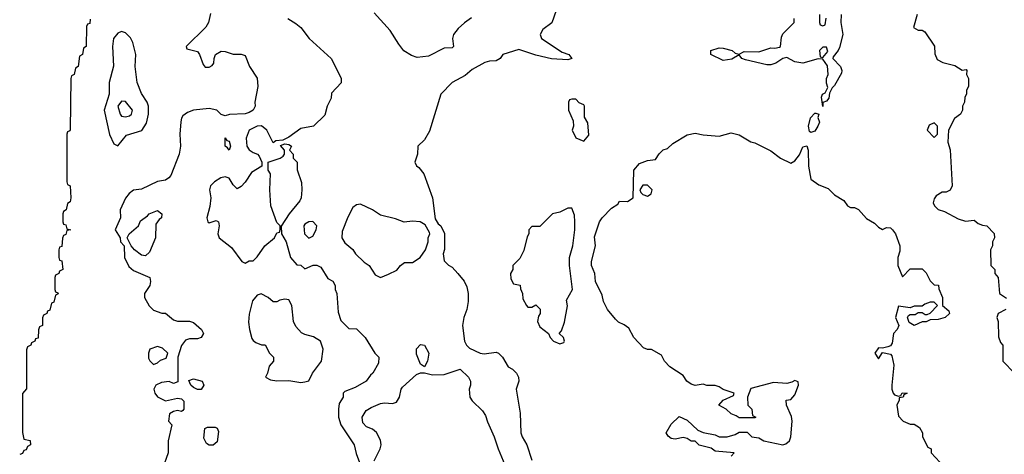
# Model space of a CAD drawing. Header units: inches. Extents: x 2671394 to 2765652, y 830470 to 955458.
# Tile 143 of 256: x 2672558 to 2677502, y 886783 to 888965. Entities that reach past the tile are written whole.
import ezdxf

# ---------------------------------------------------------------- set-up
doc = ezdxf.new("R2010")
doc.units = ezdxf.units.IN
doc.header["$MEASUREMENT"] = 0
doc.layers.add('C6878', color=7, linetype='Continuous')

msp = doc.modelspace()

# ---------------------------------------------------------------- linework, layer by layer
at = {"layer": 'C6878', "color": 2}
for points, elevation in [([(2673515.9, 888995.9), (2673506.8, 888950), (2673492.5, 888927.5), (2673394, 888830), (2673398, 888818), (2673450, 888804.7), (2673461, 888790), (2673479.8, 888739.8), (2673490, 888726), (2673510, 888726.8), (2673524.7, 888735.3), (2673533.2, 888746.8), (2673534, 888770), (2673542, 888790), (2673570, 888806), (2673590, 888804.7), (2673630, 888791.3), (2673670, 888791.3), (2673690, 888784.7), (2673711.3, 888730), (2673750.6, 888670.6), (2673754, 888630), (2673738, 888550), (2673741, 888530), (2673731, 888510), (2673710, 888499.3), (2673690, 888492.7), (2673610.8, 888489.2), (2673590, 888482), (2673570, 888488), (2673548, 888510), (2673510, 888519.3), (2673430, 888509.6), (2673400.7, 888499.3), (2673378, 888482), (2673370.7, 888470), (2673367.9, 888452.1), (2673361.6, 888390), (2673364.9, 888330), (2673358, 888290), (2673317, 888183), (2673306.8, 888170), (2673290, 888159.5), (2673250, 888152.3), (2673170, 888114), (2673130, 888108.7), (2673107.1, 888092.9), (2673090, 888068), (2673062, 888010), (2673064.7, 887970), (2673038, 887910), (2673062, 887870), (2673064.7, 887850), (2673082, 887830), (2673084, 887770), (2673105.5, 887725.5), (2673130, 887706), (2673211, 887670), (2673214.8, 887650), (2673210.7, 887630), (2673184, 887590), (2673184, 887570), (2673208.5, 887528.5), (2673230, 887506), (2673271.6, 887491.6), (2673290, 887491.3), (2673330, 887458), (2673350, 887451.3), (2673410, 887451.3), (2673430, 887444.7), (2673471.3, 887410), (2673481, 887390), (2673470, 887368.7), (2673450, 887362), (2673410, 887362), (2673390, 887355.3), (2673371.1, 887328.9), (2673351.3, 887270), (2673352.7, 887147.3), (2673330, 887138), (2673308.4, 887148.4), (2673270, 887144), (2673242, 887130), (2673231, 887110), (2673236, 887090), (2673250, 887071.3), (2673290, 887051.3), (2673350, 887064.7), (2673370, 887062), (2673382, 887050), (2673382, 887010), (2673376.9, 887003.1), (2673370, 886998), (2673350, 887002), (2673330, 886998), (2673310, 886986), (2673306, 886950), (2673322, 886930), (2673302.8, 886850), (2673303.1, 886790), (2673275.6, 886710)], 2), ([(2674826.4, 888973.6), (2674790.7, 888949.3), (2674759.8, 888920.2), (2674736, 888890), (2674731, 888870), (2674736, 888830), (2674730, 888824), (2674690, 888822), (2674610, 888781.6), (2674554.5, 888774.5), (2674524.8, 888784.8), (2674487.6, 888807.6), (2674461.3, 888841.3), (2674419, 888910), (2674338.6, 888998.6)], 6), ([(2675251.3, 889010), (2675230.6, 888949.4), (2675185.4, 888914.6), (2675172, 888890), (2675178, 888870), (2675281.8, 888801.8), (2675314.8, 888790), (2675330.6, 888770), (2675310, 888763.6), (2675228.7, 888768.7), (2675150, 888786.3), (2675064.5, 888815.5), (2674984.7, 888790), (2674970.7, 888769.3), (2674950, 888758), (2674916.4, 888756.4), (2674894, 888750), (2674830, 888715.3), (2674795.3, 888684.7), (2674730, 888648.7), (2674672, 888590), (2674615.2, 888404.8), (2674590, 888362), (2674558, 888330), (2674556, 888290), (2674542, 888250), (2674551.1, 888231.1), (2674562.8, 888222.8), (2674586.8, 888190), (2674630.7, 888070), (2674644.7, 887964.7), (2674659.6, 887939.6), (2674672, 887930), (2674691.1, 887891.1), (2674691.6, 887811.6), (2674684.7, 887790), (2674690, 887754), (2674711.6, 887731.6), (2674730, 887722), (2674758, 887690), (2674790, 887652), (2674803.5, 887623.5), (2674810.6, 887590.6), (2674810.7, 887550), (2674804, 887510), (2674787.7, 887470), (2674782, 887430), (2674790.8, 887350), (2674801, 887330), (2674815.9, 887315.9), (2674870, 887290.6), (2674890, 887287.3), (2674950, 887294.8), (2674962, 887290), (2674982, 887270), (2675010, 887222), (2675032, 887210), (2675052, 887190), (2675062, 887170), (2675064.7, 887150), (2675051, 887110), (2675070.8, 886990), (2675074.8, 886890), (2675081, 886870), (2675104.7, 886830), (2675130, 886754)], 10), ([(2676682.8, 888990), (2676681.6, 888950), (2676690.6, 888890), (2676674.6, 888825.4), (2676667.7, 888810), (2676642, 888778), (2676641, 888770), (2676678.7, 888730), (2676685.7, 888710), (2676683.7, 888696.3), (2676650, 888634), (2676636.8, 888623.2), (2676623.6, 888596.4), (2676621, 888570), (2676610, 888555.3), (2676591.6, 888548.4), (2676590, 888528.7), (2676584.5, 888575.5), (2676589.2, 888590), (2676602, 888598), (2676616.4, 888623.6), (2676610, 888646), (2676609.7, 888670), (2676616.9, 888690), (2676613.6, 888733.6), (2676590, 888766), (2676568, 888768), (2676490, 888746), (2676450, 888753.2), (2676410, 888774), (2676390, 888769.2), (2676354.2, 888745.8), (2676330, 888738.4), (2676310, 888738.4), (2676202.4, 888762.4), (2676184, 888770), (2676170, 888788.7), (2676133.7, 888766.3), (2676090, 888759.1), (2676028, 888790), (2676028.7, 888810), (2676070, 888823.1), (2676090, 888822.4), (2676134.8, 888810), (2676150, 888797.3), (2676170, 888791), (2676195.9, 888804.1), (2676270, 888803.7), (2676330, 888822.8), (2676350, 888821), (2676373.2, 888826.8), (2676378, 888830), (2676383.1, 888876.9), (2676390, 888894), (2676446, 888950), (2676446, 888970)], 10), ([(2676574, 888990), (2676574, 888950), (2676578, 888938), (2676590, 888934), (2676602, 888938), (2676607.3, 888972.7)], 10), ([(2677064.7, 888990), (2677046, 888926), (2677070, 888912), (2677090, 888912), (2677103.6, 888903.6), (2677151.6, 888831.6), (2677152.7, 888792.7), (2677164.7, 888764.7), (2677194, 888750), (2677254.4, 888734.4), (2677290, 888712), (2677310, 888714), (2677314, 888710), (2677312, 888690), (2677322, 888670), (2677322, 888630), (2677312, 888610), (2677312, 888590), (2677303.6, 888576.4), (2677302, 888550), (2677292, 888530), (2677291.3, 888510), (2677282, 888490), (2677251.6, 888468.4), (2677222, 888410), (2677218, 888350), (2677230.7, 888310.7), (2677241, 888130), (2677230, 888108), (2677210, 888098), (2677190, 888098), (2677159.6, 888080.4), (2677150, 888066), (2677145.4, 888045.4), (2677151.3, 888030), (2677170, 888011.3), (2677202, 888002), (2677270, 887964.7), (2677307.3, 887952.7), (2677350, 887958), (2677370, 887942), (2677392.7, 887932.7), (2677414, 887930), (2677451.6, 887891.6), (2677452, 887870), (2677442, 887850), (2677442, 887830), (2677432, 887810), (2677434, 887730), (2677454, 887710), (2677454, 887690), (2677471.1, 887671.1), (2677478, 887590), (2677513.2, 887566.8)], 14), ([(2672912, 888968), (2672910, 888946), (2672898, 888942), (2672894, 888930), (2672892, 888830), (2672878, 888822), (2672874, 888790), (2672858, 888782), (2672852, 888730), (2672838, 888722), (2672832, 888690), (2672818, 888682), (2672814, 888670), (2672811.6, 888411.6), (2672810, 888406), (2672798, 888402), (2672794, 888390), (2672794, 888150), (2672798, 888138), (2672812, 888130), (2672814, 888070), (2672812, 888050), (2672798, 888042), (2672792, 888010), (2672778, 888002), (2672774, 887990), (2672774, 887950), (2672778, 887938), (2672790, 887934), (2672794, 887914), (2672814, 887910), (2672794, 887906), (2672790, 887886), (2672778, 887882), (2672772.7, 887867.3), (2672770, 887826), (2672758, 887822), (2672754, 887810), (2672754, 887770), (2672758, 887758), (2672770, 887754), (2672774, 887710), (2672758, 887702), (2672754, 887690), (2672738, 887682), (2672734, 887670), (2672734, 887610), (2672738, 887598), (2672750, 887594), (2672751.1, 887588.9), (2672738, 887582), (2672730, 887546), (2672718, 887542), (2672710, 887506), (2672698, 887502), (2672694, 887490), (2672678, 887482), (2672672.7, 887467.3), (2672672, 887430), (2672658, 887422), (2672652.7, 887407.3), (2672650, 887366), (2672638, 887362), (2672634, 887350), (2672618, 887342), (2672614, 887330), (2672598, 887322), (2672592.7, 887307.3), (2672591.6, 887111.6), (2672572.7, 887087.3), (2672572.7, 886892.7), (2672578, 886858), (2672610, 886852), (2672612, 886830), (2672598, 886822), (2672590, 886806), (2672578, 886802), (2672572.7, 886787.3), (2672558, 886782)], -2), ([(2673904.7, 888970), (2673945.4, 888945.4), (2673970, 888924.7), (2674011.3, 888870), (2674122, 888770), (2674171.6, 888671.6), (2674171.6, 888648.4), (2674123.6, 888596.4), (2674122, 888570), (2674102, 888530), (2674090, 888486), (2674034, 888430), (2673970, 888419), (2673910, 888375.3), (2673879.6, 888360.4), (2673843.6, 888356.4), (2673830, 888346), (2673799.3, 888410), (2673771.9, 888431.9), (2673750, 888429.5), (2673710.4, 888409.6), (2673694.9, 888370), (2673698, 888330), (2673710, 888310.8), (2673730, 888297.3), (2673752, 888290), (2673759.8, 888279.8), (2673774, 888250), (2673774, 888230), (2673722, 888198), (2673690, 888148.7), (2673670, 888128), (2673650, 888115.3), (2673630, 888135.3), (2673610, 888169), (2673590, 888175.1), (2673568.5, 888171.5), (2673536, 888150), (2673516, 888130), (2673510.8, 888110), (2673518, 888070), (2673512.8, 888027.2), (2673498, 887970), (2673502, 887950), (2673510, 887944.7), (2673544, 887956), (2673556, 887950), (2673558.8, 887930), (2673553.4, 887890), (2673558.8, 887870), (2673621.1, 887821.1), (2673674, 887750), (2673690, 887742), (2673710, 887754), (2673730, 887754), (2673750, 887774), (2673789, 887830), (2673838, 887870), (2673850, 887894), (2673862, 887898), (2673866, 887910), (2673866, 887930), (2673850, 887946), (2673819, 888030), (2673814, 888110), (2673818, 888190), (2673806, 888210), (2673806, 888250), (2673866, 888270), (2673880.4, 888279.6), (2673888, 888290), (2673888, 888310), (2673867.3, 888332.7), (2673890, 888342), (2673910, 888338), (2673922, 888330), (2673912, 888310), (2673931.3, 888290), (2673931.3, 888270), (2673951, 888250), (2673951.1, 888211.1), (2673972.7, 888147.3), (2673974, 888110), (2673972, 888070), (2673965.4, 888054.6), (2673910.7, 887989.3), (2673871.6, 887928.4), (2673872, 887890), (2673896, 887850), (2673918, 887770), (2673950, 887734), (2673970, 887732), (2673990, 887714), (2674031.6, 887731.6), (2674050, 887732), (2674070, 887722), (2674105.4, 887665.4), (2674130, 887652), (2674142, 887630), (2674142, 887610), (2674151, 887590), (2674156.9, 887496.9), (2674170, 887454), (2674210, 887414), (2674250, 887412), (2674292, 887370), (2674342, 887290), (2674362, 887270), (2674359.6, 887240.4), (2674332, 887190), (2674319.6, 887180.4), (2674298, 887150), (2674242, 887118), (2674190, 887098), (2674182, 887090), (2674182, 887070), (2674162.8, 887037.2), (2674158, 887010), (2674158, 886970), (2674171.3, 886930), (2674238, 886830), (2674247.5, 886787.5), (2674290, 886674)], 6), ([(2676130, 886774), (2676146, 886790), (2676050, 886799), (2676030, 886814), (2675970, 886828.7), (2675950, 886848), (2675930, 886848.7), (2675910, 886862), (2675890, 886868), (2675850, 886859), (2675830, 886862), (2675813.6, 886873.6), (2675804, 886890), (2675830, 886934), (2675870, 886972), (2675910, 886954), (2675963.6, 886903.6), (2675990, 886892), (2676050, 886881), (2676070, 886871.3), (2676110, 886871.3), (2676150, 886882), (2676170, 886894), (2676210, 886894), (2676234, 886870), (2676270, 886864.7), (2676294, 886850), (2676390, 886830.4), (2676404.9, 886835.1), (2676422.9, 886850), (2676429.4, 886870), (2676436.2, 886950), (2676433.3, 886973.3), (2676408, 887030), (2676406, 887054), (2676430, 887058), (2676450, 887082), (2676468, 887130), (2676467.3, 887147.3), (2676450, 887153.2), (2676435.3, 887144.7), (2676410, 887139), (2676343.1, 887143.1), (2676230, 887114), (2676212, 887070), (2676214, 887030), (2676234, 887010), (2676238, 886978), (2676254, 886970), (2676250, 886966), (2676170, 886966), (2676156.4, 886976.4), (2676130, 886986), (2676106, 887010), (2676068, 887030), (2676090, 887054), (2676142, 887078), (2676146, 887090), (2676090, 887108), (2676070, 887122), (2676050, 887128.7), (2676009, 887129), (2675990, 887135.3), (2675950, 887128), (2675930, 887135.3), (2675908.7, 887150), (2675890, 887178), (2675822, 887222), (2675795.3, 887250), (2675780.4, 887280.4), (2675730, 887308.7), (2675710, 887308.7), (2675690, 887318), (2675642, 887370), (2675615.9, 887415.9), (2675593.4, 887433.4), (2675565.6, 887445.6), (2675550, 887461.2), (2675508.7, 887510), (2675489, 887550), (2675482, 887582), (2675449.2, 887650), (2675445.2, 887690), (2675429.3, 887730.7), (2675429.2, 887750), (2675449, 887830), (2675444.7, 887875.3), (2675468.7, 887950), (2675482, 887970), (2675530, 888018), (2675562, 888038), (2675570, 888054), (2675610, 888052), (2675638, 888070), (2675642, 888210), (2675670, 888242), (2675710, 888258), (2675750, 888262), (2675768.9, 888291.1), (2675789, 888311), (2675810, 888318), (2675837.5, 888342.5), (2675910, 888386), (2675950, 888394.8), (2675990, 888386.8), (2676070, 888380.7), (2676130, 888396), (2676170, 888386), (2676230, 888351), (2676250, 888346), (2676330, 888306.8), (2676378, 888270), (2676430, 888244), (2676450, 888255.5), (2676474.3, 888285.7), (2676490, 888326), (2676510, 888330.6), (2676517.6, 888310), (2676518, 888230), (2676530, 888164.7), (2676570, 888136), (2676617.3, 888117.3), (2676650, 888084.7), (2676696.9, 888056.9), (2676714, 888030), (2676730, 888022), (2676750, 888022), (2676770, 888012), (2676810, 887966), (2676850, 887942.8), (2676870, 887922.8), (2676890, 887910.8), (2676910, 887920.7), (2676930, 887919.1), (2676940.7, 887910), (2676956.4, 887890), (2676978, 887830), (2676976.9, 887803.1), (2676967.7, 887770), (2676967.7, 887730), (2676990, 887674), (2677030, 887714), (2677090, 887714), (2677110, 887694), (2677130, 887654), (2677150, 887634), (2677171.6, 887631.6), (2677172.7, 887612.7), (2677192, 887570), (2677192, 887530), (2677223.6, 887503.6), (2677226, 887490), (2677204.7, 887470), (2677170, 887459.3), (2677130, 887458), (2677110, 887448), (2677090, 887448), (2677050, 887429.2), (2677024.7, 887444.7), (2677015.3, 887470), (2677021.2, 887478.8), (2677030, 887484.7), (2677054.6, 887485.4), (2677070, 887494), (2677090, 887494), (2677104.7, 887484.7), (2677115.3, 887484.7), (2677130, 887492), (2677166, 887530), (2677150, 887546), (2677130, 887546), (2677103.6, 887536.4), (2677090, 887526), (2677050, 887526), (2677030, 887518), (2676970, 887526), (2676956, 887470), (2676972, 887430), (2676964.7, 887410), (2676945.5, 887390), (2676938.8, 887341.2), (2676930, 887328), (2676916.9, 887323.1), (2676890, 887315.3), (2676870, 887318), (2676852, 887290), (2676870, 887262), (2676890, 887294), (2676930, 887286), (2676937.5, 887277.5), (2676947.7, 887230), (2676937.3, 887130), (2676937.3, 887110), (2676944, 887090), (2676950, 887081), (2676970, 887074), (2676982, 887078), (2676988.9, 887091.1), (2677014, 887090), (2676998, 887082), (2676994, 887070), (2676974, 887066), (2676974, 887054), (2676962.8, 887030), (2676970, 886974), (2676994, 886950), (2677030, 886934), (2677050, 886934), (2677076.9, 886916.9), (2677091.3, 886890), (2677092, 886870), (2677118, 886818), (2677134, 886810), (2677134, 886790), (2677199.6, 886719.6)], 10), ([(2677510.3, 887509.7), (2677470.8, 887490), (2677464.7, 887470), (2677471.3, 887450), (2677472.7, 887372.7), (2677483.6, 887343.6), (2677494, 887330), (2677494, 887250), (2677554, 887190)], 14), ([(2674337.6, 886750), (2674368.2, 886810), (2674373.5, 886830), (2674370, 886853.2), (2674350, 886892), (2674330, 886909.3), (2674300.2, 886920.2), (2674280.2, 886940.2), (2674277.2, 886970), (2674298, 887002), (2674322.3, 887017.7), (2674370, 887037.3), (2674390, 887040.7), (2674430, 887038), (2674450, 887044.9), (2674464.5, 887070), (2674474, 887110), (2674480.4, 887119.6), (2674550, 887183.8), (2674570, 887191.3), (2674590, 887192), (2674630, 887181.6), (2674690, 887183.8), (2674770, 887210.8), (2674811, 887170), (2674821, 887150), (2674821, 887130), (2674814.8, 887110), (2674818.8, 887070), (2674830.5, 887050.5), (2674881.1, 887001.1), (2674897.5, 886977.5), (2674906.2, 886946.2), (2674940.7, 886870), (2674960.5, 886810), (2675027.3, 886650)], 6)]:
    msp.add_lwpolyline(points, dxfattribs=dict(at, elevation=elevation))
for points, elevation in [([(2673070, 888904.5), (2673050, 888897), (2673028.8, 888870), (2673024.2, 888830), (2673028.3, 888731.7), (2673007.7, 888650), (2673006.9, 888590), (2672983, 888510), (2673008.4, 888388.4), (2673030, 888342), (2673050, 888332), (2673094.5, 888385.5), (2673171.3, 888408.7), (2673195.1, 888444.9), (2673205.6, 888490), (2673204.5, 888530), (2673198, 888550), (2673170, 888594), (2673147.6, 888650), (2673138, 888730), (2673140.5, 888790), (2673126, 888850), (2673113.9, 888873.9), (2673090, 888899.3)], 2), ([(2676610, 888826), (2676590, 888826), (2676574, 888810), (2676578, 888778), (2676590, 888774), (2676615.3, 888804.7)], 10), ([(2673070, 888556), (2673050.7, 888530), (2673062, 888490), (2673070, 888480.7), (2673090, 888477.3), (2673110, 888482.8), (2673119, 888490), (2673125.2, 888510), (2673090, 888553.2)], 6), ([(2675350, 888566), (2675330, 888566), (2675318, 888562), (2675314, 888550), (2675314, 888510), (2675336.9, 888456.9), (2675338, 888430), (2675331.3, 888410), (2675350, 888372), (2675390, 888354), (2675415.3, 888384.7), (2675410, 888446), (2675394.6, 888474.6), (2675394, 888530), (2675390, 888538), (2675367.3, 888547.3)], 14), ([(2676530, 888398), (2676523.3, 888403.3), (2676518.9, 888430), (2676528.2, 888471.8), (2676550, 888494.8), (2676555.3, 888495.3), (2676570.8, 888490.8), (2676566, 888474), (2676573.4, 888450), (2676566.4, 888430), (2676550, 888405.1)], 10), ([(2677150, 888446), (2677125.4, 888434.6), (2677114, 888410), (2677150, 888374), (2677166, 888390), (2677166, 888430)], 14), ([(2673610, 888309.2), (2673602, 888322), (2673589.2, 888330), (2673590, 888372), (2673598, 888358), (2673610, 888354), (2673616, 888330)], 2), ([(2675710, 888134), (2675686.4, 888133.6), (2675671.3, 888110), (2675676.9, 888096.9), (2675686.4, 888086.4), (2675710, 888078), (2675728.9, 888091.1), (2675734, 888110)], 10), ([(2673190, 887779), (2673170, 887782), (2673135.3, 887810), (2673118, 887830), (2673098, 887870), (2673108, 887890), (2673155.3, 887930), (2673165.2, 887954.8), (2673200.4, 887979.6), (2673208, 887990), (2673250, 888006), (2673271.3, 887990), (2673270.7, 887970), (2673258, 887962), (2673242, 887938), (2673240.7, 887870), (2673210, 887798)], 2), ([(2674270, 888039), (2674250, 888035.3), (2674230, 888022), (2674206.2, 887973.8), (2674178, 887902), (2674176, 887870), (2674190, 887844.7), (2674230.7, 887810.7), (2674244.7, 887790), (2674287.1, 887747.1), (2674312, 887730), (2674343, 887683), (2674370, 887670.8), (2674410, 887686.8), (2674452.5, 887707.5), (2674470, 887731), (2674490, 887746), (2674530, 887746), (2674568.7, 887770), (2674595.3, 887810), (2674608.7, 887850), (2674608.7, 887870), (2674618, 887890), (2674616.4, 887896.4), (2674594.6, 887934.6), (2674569.1, 887949.1), (2674530, 887953.2), (2674488.9, 887948.9), (2674445.6, 887965.6), (2674370, 887982.7), (2674328.7, 888010)], 10), ([(2675330, 888018), (2675310, 888018), (2675270, 887998), (2675234, 887990), (2675170, 887926), (2675130, 887926), (2675114, 887910), (2675114, 887890), (2675105.4, 887874.6), (2675090, 887806), (2675070, 887766), (2675034, 887730), (2675034, 887710), (2675022, 887690), (2675023.6, 887663.6), (2675038, 887638), (2675071.6, 887631.6), (2675072.7, 887612.7), (2675082, 887590), (2675083.6, 887563.6), (2675102, 887530), (2675110, 887522), (2675130, 887522), (2675150, 887534), (2675171.6, 887511.6), (2675172, 887490), (2675163.6, 887476.4), (2675158, 887450), (2675170, 887422), (2675214, 887390), (2675222, 887370), (2675238, 887350), (2675270, 887338), (2675290, 887344.7), (2675293.2, 887350), (2675288, 887370), (2675266, 887390), (2675278, 887402), (2675294.2, 887445.8), (2675308, 887528), (2675303.1, 887556.9), (2675334, 887610), (2675319.3, 887730), (2675319.3, 887770), (2675335.1, 887830), (2675346, 887910), (2675346, 887950), (2675344, 887984)], 14), ([(2674030, 887951.6), (2674010, 887949.3), (2673990, 887938), (2673984.4, 887930), (2673988.4, 887890), (2674010, 887867.3), (2674030, 887878), (2674046, 887910), (2674049.2, 887930)], 10), ([(2673770, 887588), (2673750, 887582), (2673727.5, 887552.5), (2673710, 887486), (2673706.8, 887446.8), (2673711.3, 887410), (2673723.6, 887363.6), (2673730, 887354), (2673743.6, 887343.6), (2673772.7, 887332.7), (2673790, 887332), (2673812, 887290), (2673832, 887270), (2673832, 887250), (2673810, 887226), (2673802, 887190), (2673792, 887170), (2673817.3, 887157.3), (2673849.1, 887150.9), (2673910, 887154), (2673970, 887144), (2673990, 887146.8), (2674010, 887152), (2674028.7, 887190), (2674074, 887250), (2674082, 887310), (2674068, 887350), (2674032.9, 887372.9), (2673990, 887384), (2673972.9, 887392.9), (2673945.1, 887425.1), (2673933.2, 887450), (2673924, 887530), (2673910, 887558), (2673890, 887562), (2673863.6, 887556.4), (2673850, 887548.7), (2673830, 887548), (2673806, 887570)], 6), ([(2673250, 887324), (2673212, 887310), (2673204.7, 887290), (2673205.4, 887265.4), (2673211.6, 887251.6), (2673230, 887234), (2673250, 887242), (2673264.7, 887255.3), (2673294, 887266), (2673302, 887290), (2673275.1, 887315.1)], 2), ([(2674590, 887222), (2674570, 887235.3), (2674550, 887286), (2674550, 887312), (2674570, 887334), (2674591.1, 887331.1), (2674612, 887290), (2674606, 887250)], 6), ([(2673470, 887108), (2673450, 887108.7), (2673430, 887118), (2673418, 887130), (2673407.3, 887152.7), (2673430, 887162), (2673474, 887150), (2673482, 887130)], 2), ([(2673510, 886828), (2673496.4, 886836.4), (2673483.1, 886863.1), (2673488.4, 886911.6), (2673500.4, 886919.6), (2673539.6, 886919.6), (2673550, 886914), (2673556.9, 886896.9), (2673550, 886846), (2673530, 886828)], 2)]:
    msp.add_lwpolyline(points, close=True, dxfattribs=dict(at, elevation=elevation))

doc.saveas('drawing.dxf')
